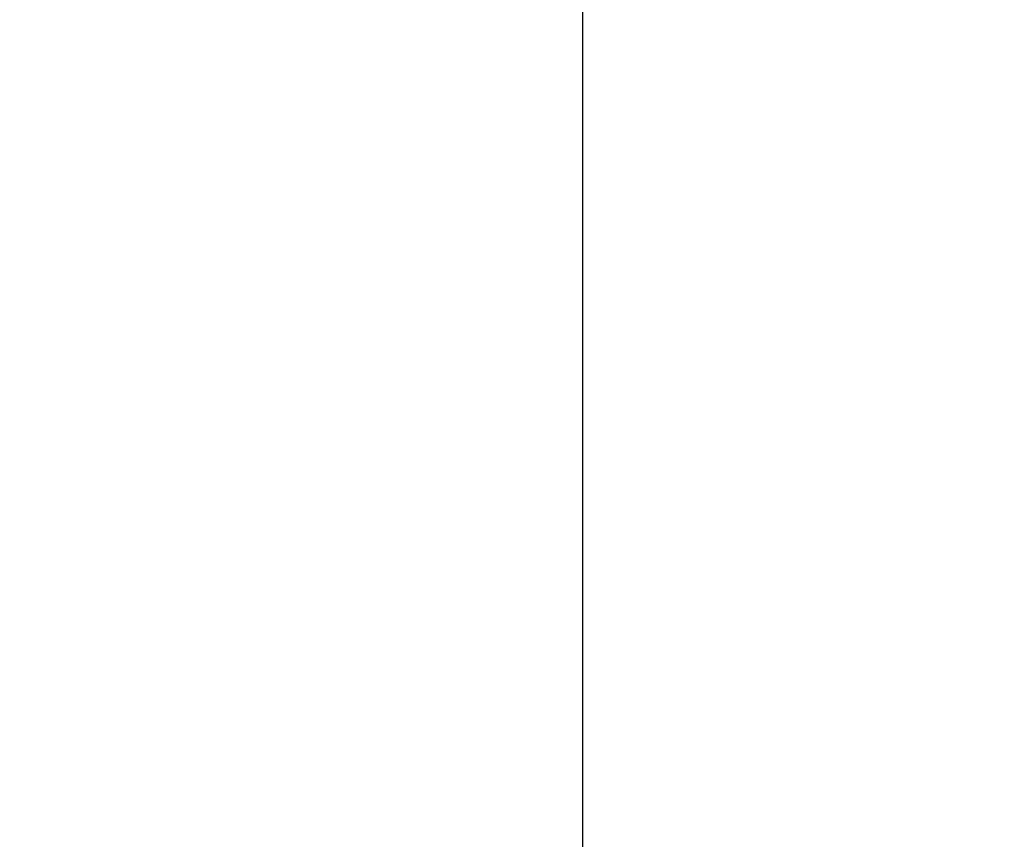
# Model space of a CAD drawing. Extents: x 0 to 59450, y 0 to 42050.
# Tile 223 of 256: x 37426 to 37705, y 30248 to 30480. Entities that reach past the tile are written whole.
import ezdxf

# ---------------------------------------------------------------- set-up
doc = ezdxf.new("R2010")
doc.units = 0
doc.header["$LTSCALE"] = 20
doc.header["$MEASUREMENT"] = 0
doc.layers.get('0').update_dxf_attribs({"linetype": 'CONTINUOUS'})
doc.layers.get('Defpoints').update_dxf_attribs({"linetype": 'CONTINUOUS'})
doc.dimstyles.new('DXF001', dxfattribs={"dimtxt": 3.1, "dimasz": 2, "dimexe": 2, "dimexo": 0.8, "dimgap": 0.09, "dimtad": 1, "dimdsep": 46, "dimtxsty": 'STANDARD', "dimcen": 0.09, "dimazin": 2, "dimtfac": 0.645161, "dimtdec": 4, "dimtmove": 0, "dimatfit": 3, "dimfxl": 1, "dimtvp": 0.66129, "dimtolj": 1, "dimtzin": 0, "dimarcsym": 0})

# ---------------------------------------------------------------- blocks, each defined once
blk = doc.blocks.new('_OPEN')
at = {"color": 0, "linetype": 'ByBlock', "lineweight": -2}
for p, q in [((-1, 0.166667), (0, 0)), ((0, 0), (-1, -0.166667)), ((0, 0), (-1, 0))]:
    blk.add_line(p, q, dxfattribs=at)
blk = doc.blocks.new('*D33')
at = {"color": 0, "linetype": 'Continuous', "lineweight": -2}
for p, q in [((37585.24, 30640.43), (37585.24, 29556.81)), ((35950.24, 29942.7), (35950.24, 29556.81)), ((35952.24, 29558.81), (37583.24, 29558.81))]:
    blk.add_line(p, q, dxfattribs=at)
at = {"layer": 'Defpoints', "color": 0, "linetype": 'Continuous'}
for p in [(37585.24, 30641.23), (35950.24, 29943.5), (37585.24, 29558.81)]:
    blk.add_point(p, dxfattribs=at)
at = {"color": 0, "linetype": 'Continuous', "lineweight": -2, "xscale": 2, "yscale": 2, "zscale": 2, "rotation": 180}
blk.add_blockref('_OPEN', (35950.24, 29558.81), dxfattribs=at)
at = {"color": 0, "linetype": 'Continuous', "lineweight": -2, "xscale": 2, "yscale": 2, "zscale": 2}
blk.add_blockref('_OPEN', (37585.24, 29558.81), dxfattribs=at)
at = {"color": 0, "linetype": 'Continuous', "lineweight": 13, "insert": (36942.18, 29598.9), "char_height": 80, "attachment_point": 5}
blk.add_mtext('\\A1;\\A1;1635', dxfattribs=at)
blk = doc.blocks.new('*D34')
at = {"color": 0, "linetype": 'Continuous', "lineweight": -2}
for p, q in [((37703.91, 31923.5), (32998.91, 31923.5)), ((33000.91, 29945.5), (33000.91, 31921.5)), ((35949.44, 29943.5), (32998.91, 29943.5))]:
    blk.add_line(p, q, dxfattribs=at)
at = {"layer": 'Defpoints', "color": 0, "linetype": 'Continuous'}
for p in [(33000.91, 31923.5), (37704.71, 31923.5), (35950.24, 29943.5)]:
    blk.add_point(p, dxfattribs=at)
at = {"color": 0, "linetype": 'Continuous', "lineweight": -2, "xscale": 2, "yscale": 2, "zscale": 2}
for p, rotation in [((33000.91, 31923.5), 90), ((33000.91, 29943.5), 270)]:
    blk.add_blockref('_OPEN', p, dxfattribs=dict(at, rotation=rotation))
at = {"color": 0, "linetype": 'Continuous', "lineweight": 13, "insert": (32960.82, 31107.4), "char_height": 80, "attachment_point": 5, "rotation": 90}
blk.add_mtext('\\A1;\\A1;1980', dxfattribs=at)

msp = doc.modelspace()

# ---------------------------------------------------------------- dimensions: what is measured, and where the dimension line sits
at = {"linetype": 'Continuous', "lineweight": 13}
dim = msp.add_linear_dim(base=(33000.915, 31923.504), p1=(35950.24, 29943.504), p2=(37704.706, 31923.504), angle=90, text='\\A1;1980', dimstyle='DXF001', override={"dimtxt": 80, "dimasz": 2, "dimblk1": 'OPEN', "dimblk2": 'OPEN', "dimsah": 1}, dxfattribs=at)
dim.commit()
dim.dimension.update_dxf_attribs({"geometry": '*D34', "text_midpoint": (33000.915, 31107.404), "dimtype": 160})
at = {"color": 7, "linetype": 'Continuous', "lineweight": 13}
dim = msp.add_linear_dim(base=(37585.24, 29558.81), p1=(35950.241, 29943.504), p2=(37585.24, 30641.235), text='\\A1;1635', dimstyle='DXF001', override={"dimtxt": 80, "dimasz": 2, "dimblk1": 'OPEN', "dimblk2": 'OPEN', "dimsah": 1}, dxfattribs=at)
dim.commit()
dim.dimension.update_dxf_attribs({"geometry": '*D33', "text_midpoint": (36942.183, 29558.81), "dimtype": 160})

doc.saveas('drawing.dxf')
